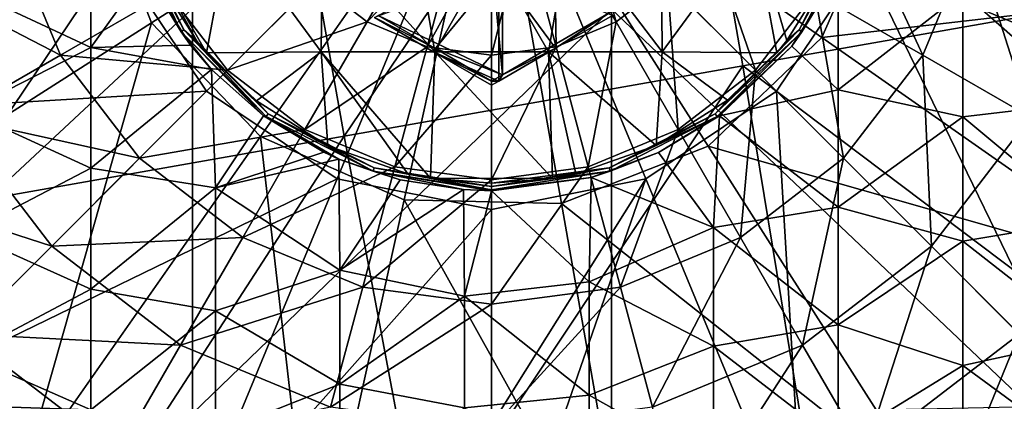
# Model space of a CAD drawing. Extents: x -65 to 803, y -691 to 80.
# Tile 21 of 256: x -10.01 to 10.88, y -262.62 to -254.53. Entities that reach past the tile are written whole.
import ezdxf

# ---------------------------------------------------------------- set-up
doc = ezdxf.new("R2010")
doc.units = 0
doc.header["$LTSCALE"] = 101.851852
for name, color, linetype in [('103', 7, 'CONTINUOUS'), ('104', 7, 'CONTINUOUS'), ('105', 7, 'CONTINUOUS'), ('106', 7, 'CONTINUOUS'), ('107', 7, 'CONTINUOUS'), ('110', 7, 'CONTINUOUS'), ('113', 7, 'CONTINUOUS'), ('114', 7, 'CONTINUOUS'), ('135', 7, 'CONTINUOUS'), ('297', 7, 'CONTINUOUS'), ('308', 7, 'CONTINUOUS'), ('309', 7, 'CONTINUOUS'), ('379', 7, 'CONTINUOUS'), ('390', 7, 'CONTINUOUS')]:
    doc.layers.add(name, color=color, linetype=linetype)

msp = doc.modelspace()

# ---------------------------------------------------------------- linework, layer by layer
at = {"layer": '103', "color": 7, "linetype": 'CONTINUOUS'}
for points in [[(0.154, -253.5, -46.7), (-2.488, -254.485, -46.7), (-1.244, -255.204, -46.7), (0.154, -253.5, -46.7)], [(0.154, -255.833, -46.7), (0.154, -253.5, -46.7), (-1.244, -255.204, -46.7), (0.154, -255.833, -46.7)], [(0.154, -255.833, -46.7), (1.359, -255.137, -46.7), (0.154, -253.5, -46.7), (0.154, -255.833, -46.7)], [(2.564, -254.442, -46.7), (0.154, -253.5, -46.7), (1.359, -255.137, -46.7), (2.564, -254.442, -46.7)], [(0, -255.922, -46.7), (0.154, -255.833, -46.7), (-1.244, -255.204, -46.7), (0, -255.922, -46.7)]]:
    msp.add_3dface(points, dxfattribs=at)
at = {"layer": '104', "color": 7, "linetype": 'CONTINUOUS'}
for points in [[(-8.503, -255.122, -46.7), (-8.503, -252.561, -46.7), (-11.146, -253.882, -46.7), (-8.503, -255.122, -46.7)], [(-8.503, -252.561, -46.7), (-8.503, -255.122, -46.7), (-7.358, -253.522, -46.7), (-8.503, -252.561, -46.7)], [(-7.358, -253.522, -46.7), (-8.503, -255.122, -46.7), (-6.39, -255.069, -46.7), (-7.358, -253.522, -46.7)], [(7.354, -256.017, -46.7), (7.356, -253.525, -46.7), (6.374, -255.09, -46.7), (7.354, -256.017, -46.7)], [(7.354, -256.017, -46.7), (9.997, -253.95, -46.7), (7.356, -253.525, -46.7), (7.354, -256.017, -46.7)], [(12.64, -253.768, -46.7), (9.997, -253.95, -46.7), (12.64, -256.277, -46.7), (12.64, -253.768, -46.7)], [(-11.146, -256.47, -46.7), (-8.503, -255.122, -46.7), (-11.146, -253.882, -46.7), (-11.146, -256.47, -46.7)], [(9.997, -256.588, -46.7), (9.997, -253.95, -46.7), (7.354, -256.017, -46.7), (9.997, -256.588, -46.7)], [(9.997, -253.95, -46.7), (9.997, -256.588, -46.7), (12.64, -256.277, -46.7), (9.997, -253.95, -46.7)], [(-8.503, -255.122, -46.7), (-5.945, -255.585, -46.7), (-6.39, -255.069, -46.7), (-8.503, -255.122, -46.7)], [(4.836, -256.569, -46.7), (7.354, -256.017, -46.7), (6.374, -255.09, -46.7), (4.836, -256.569, -46.7)], [(-8.503, -257.682, -46.7), (-8.503, -255.122, -46.7), (-11.146, -256.47, -46.7), (-8.503, -257.682, -46.7)], [(-8.503, -257.682, -46.7), (-5.945, -255.585, -46.7), (-8.503, -255.122, -46.7), (-8.503, -257.682, -46.7)], [(-5.86, -258.099, -46.7), (-5.945, -255.585, -46.7), (-8.503, -257.682, -46.7), (-5.86, -258.099, -46.7)], [(-5.945, -255.585, -46.7), (-5.86, -258.099, -46.7), (-4.837, -256.568, -46.7), (-5.945, -255.585, -46.7)], [(7.354, -258.509, -46.7), (7.354, -256.017, -46.7), (4.836, -256.569, -46.7), (7.354, -258.509, -46.7)], [(7.354, -258.509, -46.7), (9.997, -256.588, -46.7), (7.354, -256.017, -46.7), (7.354, -258.509, -46.7)], [(12.64, -256.277, -46.7), (9.997, -256.588, -46.7), (12.64, -258.786, -46.7), (12.64, -256.277, -46.7)], [(-11.146, -259.058, -46.7), (-8.503, -257.682, -46.7), (-11.146, -256.47, -46.7), (-11.146, -259.058, -46.7)], [(-4.837, -256.568, -46.7), (-5.86, -258.099, -46.7), (-3.559, -257.34, -46.7), (-4.837, -256.568, -46.7)], [(4.711, -258.935, -46.7), (4.836, -256.569, -46.7), (3.542, -257.348, -46.7), (4.711, -258.935, -46.7)], [(4.711, -258.935, -46.7), (7.354, -258.509, -46.7), (4.836, -256.569, -46.7), (4.711, -258.935, -46.7)], [(9.997, -259.226, -46.7), (9.997, -256.588, -46.7), (7.354, -258.509, -46.7), (9.997, -259.226, -46.7)], [(9.997, -256.588, -46.7), (9.997, -259.226, -46.7), (12.64, -258.786, -46.7), (9.997, -256.588, -46.7)], [(-5.86, -258.099, -46.7), (-3.239, -257.486, -46.7), (-3.559, -257.34, -46.7), (-5.86, -258.099, -46.7)], [(2.113, -257.878, -46.7), (4.711, -258.935, -46.7), (3.542, -257.348, -46.7), (2.113, -257.878, -46.7)], [(-3.217, -259.839, -46.7), (-3.239, -257.486, -46.7), (-5.86, -258.099, -46.7), (-3.217, -259.839, -46.7)], [(-3.239, -257.486, -46.7), (-3.217, -259.839, -46.7), (-1.941, -257.923, -46.7), (-3.239, -257.486, -46.7)], [(-8.503, -260.243, -46.7), (-8.503, -257.682, -46.7), (-11.146, -259.058, -46.7), (-8.503, -260.243, -46.7)], [(-8.503, -260.243, -46.7), (-5.86, -258.099, -46.7), (-8.503, -257.682, -46.7), (-8.503, -260.243, -46.7)], [(-3.217, -259.839, -46.7), (-0.598, -258.135, -46.7), (-1.941, -257.923, -46.7), (-3.217, -259.839, -46.7)], [(2.068, -260.088, -46.7), (2.113, -257.878, -46.7), (0, -258.157, -46.7), (2.068, -260.088, -46.7)], [(2.068, -260.088, -46.7), (4.711, -258.935, -46.7), (2.113, -257.878, -46.7), (2.068, -260.088, -46.7)], [(-5.86, -260.704, -46.7), (-5.86, -258.099, -46.7), (-8.503, -260.243, -46.7), (-5.86, -260.704, -46.7)], [(-5.86, -260.704, -46.7), (-3.217, -259.839, -46.7), (-5.86, -258.099, -46.7), (-5.86, -260.704, -46.7)], [(-0.575, -260.395, -46.7), (-0.598, -258.135, -46.7), (-3.217, -259.839, -46.7), (-0.575, -260.395, -46.7)], [(-0.598, -258.135, -46.7), (-0.575, -260.395, -46.7), (0, -258.157, -46.7), (-0.598, -258.135, -46.7)], [(-0.575, -260.395, -46.7), (2.068, -260.088, -46.7), (0, -258.157, -46.7), (-0.575, -260.395, -46.7)], [(7.354, -261.001, -46.7), (7.354, -258.509, -46.7), (4.711, -258.935, -46.7), (7.354, -261.001, -46.7)], [(7.354, -261.001, -46.7), (9.997, -259.226, -46.7), (7.354, -258.509, -46.7), (7.354, -261.001, -46.7)], [(12.64, -258.786, -46.7), (9.997, -259.226, -46.7), (12.64, -261.295, -46.7), (12.64, -258.786, -46.7)], [(-11.146, -261.646, -46.7), (-8.503, -260.243, -46.7), (-11.146, -259.058, -46.7), (-11.146, -261.646, -46.7)], [(4.711, -261.454, -46.7), (4.711, -258.935, -46.7), (2.068, -260.088, -46.7), (4.711, -261.454, -46.7)], [(4.711, -261.454, -46.7), (7.354, -261.001, -46.7), (4.711, -258.935, -46.7), (4.711, -261.454, -46.7)], [(9.997, -261.864, -46.7), (9.997, -259.226, -46.7), (7.354, -261.001, -46.7), (9.997, -261.864, -46.7)], [(9.997, -259.226, -46.7), (9.997, -261.864, -46.7), (12.64, -261.295, -46.7), (9.997, -259.226, -46.7)], [(-3.217, -262.259, -46.7), (-3.217, -259.839, -46.7), (-5.86, -260.704, -46.7), (-3.217, -262.259, -46.7)], [(-3.217, -262.259, -46.7), (-0.575, -260.395, -46.7), (-3.217, -259.839, -46.7), (-3.217, -262.259, -46.7)], [(2.068, -262.491, -46.7), (2.068, -260.088, -46.7), (-0.575, -260.395, -46.7), (2.068, -262.491, -46.7)], [(2.068, -262.491, -46.7), (4.711, -261.454, -46.7), (2.068, -260.088, -46.7), (2.068, -262.491, -46.7)], [(-8.503, -262.803, -46.7), (-8.503, -260.243, -46.7), (-11.146, -261.646, -46.7), (-8.503, -262.803, -46.7)], [(-8.503, -262.803, -46.7), (-5.86, -260.704, -46.7), (-8.503, -260.243, -46.7), (-8.503, -262.803, -46.7)], [(-0.575, -262.764, -46.7), (-0.575, -260.395, -46.7), (-3.217, -262.259, -46.7), (-0.575, -262.764, -46.7)], [(-0.575, -262.764, -46.7), (2.068, -262.491, -46.7), (-0.575, -260.395, -46.7), (-0.575, -262.764, -46.7)], [(-5.86, -263.308, -46.7), (-5.86, -260.704, -46.7), (-8.503, -262.803, -46.7), (-5.86, -263.308, -46.7)], [(-5.86, -263.308, -46.7), (-3.217, -262.259, -46.7), (-5.86, -260.704, -46.7), (-5.86, -263.308, -46.7)], [(7.354, -263.493, -46.7), (7.354, -261.001, -46.7), (4.711, -261.454, -46.7), (7.354, -263.493, -46.7)], [(7.354, -263.493, -46.7), (9.997, -261.864, -46.7), (7.354, -261.001, -46.7), (7.354, -263.493, -46.7)], [(12.64, -261.295, -46.7), (9.997, -261.864, -46.7), (12.64, -263.804, -46.7), (12.64, -261.295, -46.7)], [(4.711, -263.972, -46.7), (4.711, -261.454, -46.7), (2.068, -262.491, -46.7), (4.711, -263.972, -46.7)], [(4.711, -263.972, -46.7), (7.354, -263.493, -46.7), (4.711, -261.454, -46.7), (4.711, -263.972, -46.7)], [(-11.146, -264.234, -46.7), (-8.503, -262.803, -46.7), (-11.146, -261.646, -46.7), (-11.146, -264.234, -46.7)], [(9.997, -264.502, -46.7), (9.997, -261.864, -46.7), (7.354, -263.493, -46.7), (9.997, -264.502, -46.7)], [(9.997, -261.864, -46.7), (9.997, -264.502, -46.7), (12.64, -263.804, -46.7), (9.997, -261.864, -46.7)], [(-3.217, -264.679, -46.7), (-3.217, -262.259, -46.7), (-5.86, -263.308, -46.7), (-3.217, -264.679, -46.7)], [(-3.217, -264.679, -46.7), (-0.575, -262.764, -46.7), (-3.217, -262.259, -46.7), (-3.217, -264.679, -46.7)], [(2.068, -264.895, -46.7), (2.068, -262.491, -46.7), (-0.575, -262.764, -46.7), (2.068, -264.895, -46.7)], [(2.068, -264.895, -46.7), (4.711, -263.972, -46.7), (2.068, -262.491, -46.7), (2.068, -264.895, -46.7)]]:
    msp.add_3dface(points, dxfattribs=at)
at = {"layer": '105', "color": 7, "linetype": 'CONTINUOUS'}
for points in [[(-7.74, -252.515, -45.977), (-6.584, -254.784, -45.977), (-7.674, -252.493, -43.335), (-7.74, -252.515, -45.977)], [(-7.74, -252.515, -45.977), (-7.358, -253.522, -46.7), (-6.584, -254.784, -45.977), (-7.74, -252.515, -45.977)], [(-6.584, -254.784, -45.977), (-6.528, -254.743, -43.335), (-7.674, -252.493, -43.335), (-6.584, -254.784, -45.977)], [(-6.528, -254.743, -43.335), (-7.571, -252.583, -40.696), (-7.674, -252.493, -43.335), (-6.528, -254.743, -43.335)], [(-7.206, -253.473, -40.696), (-7.571, -252.583, -40.696), (-6.528, -254.743, -43.335), (-7.206, -253.473, -40.696)], [(-7.358, -253.522, -46.7), (-6.39, -255.069, -46.7), (-6.584, -254.784, -45.977), (-7.358, -253.522, -46.7)], [(-6.25, -254.993, -40.696), (-7.206, -253.473, -40.696), (-6.528, -254.743, -43.335), (-6.25, -254.993, -40.696)], [(-6.584, -254.784, -45.977), (-4.784, -256.584, -45.977), (-6.528, -254.743, -43.335), (-6.584, -254.784, -45.977)], [(-5.945, -255.585, -46.7), (-4.837, -256.568, -46.7), (-6.584, -254.784, -45.977), (-5.945, -255.585, -46.7)], [(-6.39, -255.069, -46.7), (-5.945, -255.585, -46.7), (-6.584, -254.784, -45.977), (-6.39, -255.069, -46.7)], [(-6.584, -254.784, -45.977), (-4.837, -256.568, -46.7), (-4.784, -256.584, -45.977), (-6.584, -254.784, -45.977)], [(-4.784, -256.584, -45.977), (-4.743, -256.528, -43.335), (-6.528, -254.743, -43.335), (-4.784, -256.584, -45.977)], [(-4.743, -256.528, -43.335), (-6.25, -254.993, -40.696), (-6.528, -254.743, -43.335), (-4.743, -256.528, -43.335)], [(-6.051, -255.233, -40.696), (-6.25, -254.993, -40.696), (-4.743, -256.528, -43.335), (-6.051, -255.233, -40.696)], [(-4.989, -256.254, -40.696), (-6.051, -255.233, -40.696), (-4.743, -256.528, -43.335), (-4.989, -256.254, -40.696)], [(-3.473, -257.206, -40.696), (-4.989, -256.254, -40.696), (-4.743, -256.528, -43.335), (-3.473, -257.206, -40.696)], [(-4.837, -256.568, -46.7), (-3.559, -257.34, -46.7), (-4.784, -256.584, -45.977), (-4.837, -256.568, -46.7)], [(-4.784, -256.584, -45.977), (-2.515, -257.74, -45.977), (-4.743, -256.528, -43.335), (-4.784, -256.584, -45.977)], [(-2.515, -257.74, -45.977), (-2.493, -257.674, -43.335), (-4.743, -256.528, -43.335), (-2.515, -257.74, -45.977)], [(-2.493, -257.674, -43.335), (-3.473, -257.206, -40.696), (-4.743, -256.528, -43.335), (-2.493, -257.674, -43.335)], [(-3.559, -257.34, -46.7), (-3.239, -257.486, -46.7), (-4.784, -256.584, -45.977), (-3.559, -257.34, -46.7)], [(-4.784, -256.584, -45.977), (-3.239, -257.486, -46.7), (-2.515, -257.74, -45.977), (-4.784, -256.584, -45.977)], [(-1.78, -257.799, -40.696), (-3.473, -257.206, -40.696), (-2.493, -257.674, -43.335), (-1.78, -257.799, -40.696)], [(-3.239, -257.486, -46.7), (-1.941, -257.923, -46.7), (-2.515, -257.74, -45.977), (-3.239, -257.486, -46.7)], [(-2.515, -257.74, -45.977), (0, -258.138, -45.977), (-2.493, -257.674, -43.335), (-2.515, -257.74, -45.977)], [(-0.598, -258.135, -46.7), (0, -258.157, -46.7), (-2.515, -257.74, -45.977), (-0.598, -258.135, -46.7)], [(-1.941, -257.923, -46.7), (-0.598, -258.135, -46.7), (-2.515, -257.74, -45.977), (-1.941, -257.923, -46.7)], [(-2.515, -257.74, -45.977), (0, -258.157, -46.7), (0, -258.138, -45.977), (-2.515, -257.74, -45.977)], [(0, -258.138, -45.977), (0, -258.069, -43.335), (-2.493, -257.674, -43.335), (0, -258.138, -45.977)], [(0, -258.069, -43.335), (-1.78, -257.799, -40.696), (-2.493, -257.674, -43.335), (0, -258.069, -43.335)], [(-1.298, -257.894, -40.696), (-1.78, -257.799, -40.696), (0, -258.069, -43.335), (-1.298, -257.894, -40.696)], [(0, -258, -40.696), (-1.298, -257.894, -40.696), (0, -258.069, -43.335), (0, -258, -40.696)]]:
    msp.add_3dface(points, dxfattribs=at)
at = {"layer": '106', "color": 7, "linetype": 'CONTINUOUS'}
for points in [[(7.74, -252.515, -45.977), (7.674, -252.493, -43.335), (6.528, -254.743, -43.335), (7.74, -252.515, -45.977)], [(7.674, -252.493, -43.335), (7.216, -253.454, -40.696), (6.528, -254.743, -43.335), (7.674, -252.493, -43.335)], [(6.584, -254.784, -45.977), (7.74, -252.515, -45.977), (6.528, -254.743, -43.335), (6.584, -254.784, -45.977)], [(6.584, -254.784, -45.977), (7.356, -253.525, -46.7), (7.74, -252.515, -45.977), (6.584, -254.784, -45.977)], [(7.216, -253.454, -40.696), (6.267, -254.972, -40.696), (6.528, -254.743, -43.335), (7.216, -253.454, -40.696)], [(6.374, -255.09, -46.7), (7.356, -253.525, -46.7), (6.584, -254.784, -45.977), (6.374, -255.09, -46.7)], [(6.584, -254.784, -45.977), (6.528, -254.743, -43.335), (4.743, -256.528, -43.335), (6.584, -254.784, -45.977)], [(6.528, -254.743, -43.335), (5.009, -256.238, -40.696), (4.743, -256.528, -43.335), (6.528, -254.743, -43.335)], [(4.784, -256.584, -45.977), (6.584, -254.784, -45.977), (4.743, -256.528, -43.335), (4.784, -256.584, -45.977)], [(4.784, -256.584, -45.977), (6.374, -255.09, -46.7), (6.584, -254.784, -45.977), (4.784, -256.584, -45.977)], [(6.051, -255.233, -40.696), (5.009, -256.238, -40.696), (6.528, -254.743, -43.335), (6.051, -255.233, -40.696)], [(6.267, -254.972, -40.696), (6.051, -255.233, -40.696), (6.528, -254.743, -43.335), (6.267, -254.972, -40.696)], [(4.836, -256.569, -46.7), (6.374, -255.09, -46.7), (4.784, -256.584, -45.977), (4.836, -256.569, -46.7)], [(5.009, -256.238, -40.696), (3.49, -257.198, -40.696), (4.743, -256.528, -43.335), (5.009, -256.238, -40.696)], [(4.784, -256.584, -45.977), (4.743, -256.528, -43.335), (2.493, -257.674, -43.335), (4.784, -256.584, -45.977)], [(4.743, -256.528, -43.335), (3.49, -257.198, -40.696), (2.493, -257.674, -43.335), (4.743, -256.528, -43.335)], [(3.542, -257.348, -46.7), (4.836, -256.569, -46.7), (4.784, -256.584, -45.977), (3.542, -257.348, -46.7)], [(2.515, -257.74, -45.977), (4.784, -256.584, -45.977), (2.493, -257.674, -43.335), (2.515, -257.74, -45.977)], [(2.515, -257.74, -45.977), (3.542, -257.348, -46.7), (4.784, -256.584, -45.977), (2.515, -257.74, -45.977)], [(3.49, -257.198, -40.696), (1.789, -257.797, -40.696), (2.493, -257.674, -43.335), (3.49, -257.198, -40.696)], [(2.113, -257.878, -46.7), (3.542, -257.348, -46.7), (2.515, -257.74, -45.977), (2.113, -257.878, -46.7)], [(0, -258, -40.696), (0, -258.069, -43.335), (2.493, -257.674, -43.335), (0, -258, -40.696)], [(1.292, -257.895, -40.696), (0, -258, -40.696), (2.493, -257.674, -43.335), (1.292, -257.895, -40.696)], [(0, -258.069, -43.335), (2.515, -257.74, -45.977), (2.493, -257.674, -43.335), (0, -258.069, -43.335)], [(0, -258.138, -45.977), (2.113, -257.878, -46.7), (2.515, -257.74, -45.977), (0, -258.138, -45.977)], [(0, -258.069, -43.335), (0, -258.138, -45.977), (2.515, -257.74, -45.977), (0, -258.069, -43.335)], [(1.789, -257.797, -40.696), (1.292, -257.895, -40.696), (2.493, -257.674, -43.335), (1.789, -257.797, -40.696)], [(0, -258.157, -46.7), (2.113, -257.878, -46.7), (0, -258.138, -45.977), (0, -258.157, -46.7)]]:
    msp.add_3dface(points, dxfattribs=at)
at = {"layer": '107', "color": 7, "linetype": 'CONTINUOUS'}
for points in [[(-7.571, -252.583, -40.696), (-6.051, -255.233, -40.696), (-5.555, -252.569, -40.696), (-7.571, -252.583, -40.696)], [(-7.571, -252.583, -40.696), (-7.206, -253.473, -40.696), (-6.25, -254.993, -40.696), (-7.571, -252.583, -40.696)], [(-7.571, -252.583, -40.696), (-6.25, -254.993, -40.696), (-6.051, -255.233, -40.696), (-7.571, -252.583, -40.696)], [(-6.051, -255.233, -40.696), (-3.619, -255.212, -40.696), (-5.555, -252.569, -40.696), (-6.051, -255.233, -40.696)], [(-5.555, -252.569, -40.696), (-3.619, -255.212, -40.696), (-3.587, -252.569, -40.696), (-5.555, -252.569, -40.696)], [(-3.619, -255.212, -40.696), (-1.207, -255.212, -40.696), (-3.587, -252.569, -40.696), (-3.619, -255.212, -40.696)], [(-3.587, -252.569, -40.696), (-1.207, -255.212, -40.696), (-1.643, -252.629, -40.696), (-3.587, -252.569, -40.696)], [(3.595, -252.569, -40.696), (1.654, -252.622, -40.696), (3.617, -255.212, -40.696), (3.595, -252.569, -40.696)], [(5.559, -252.569, -40.696), (3.595, -252.569, -40.696), (3.617, -255.212, -40.696), (5.559, -252.569, -40.696)], [(6.051, -255.233, -40.696), (5.559, -252.569, -40.696), (3.617, -255.212, -40.696), (6.051, -255.233, -40.696)], [(6.051, -255.233, -40.696), (6.267, -254.972, -40.696), (5.559, -252.569, -40.696), (6.051, -255.233, -40.696)], [(6.267, -254.972, -40.696), (7.216, -253.454, -40.696), (5.559, -252.569, -40.696), (6.267, -254.972, -40.696)], [(-1.643, -252.629, -40.696), (-1.207, -255.212, -40.696), (0, -253.1, -40.696), (-1.643, -252.629, -40.696)], [(1.205, -255.212, -40.696), (1.654, -252.622, -40.696), (0, -253.1, -40.696), (1.205, -255.212, -40.696)], [(3.617, -255.212, -40.696), (1.654, -252.622, -40.696), (1.205, -255.212, -40.696), (3.617, -255.212, -40.696)], [(-1.207, -255.212, -40.696), (1.205, -255.212, -40.696), (0, -253.1, -40.696), (-1.207, -255.212, -40.696)], [(-6.051, -255.233, -40.696), (-4.989, -256.254, -40.696), (-3.619, -255.212, -40.696), (-6.051, -255.233, -40.696)], [(-4.989, -256.254, -40.696), (-3.473, -257.206, -40.696), (-3.619, -255.212, -40.696), (-4.989, -256.254, -40.696)], [(-3.473, -257.206, -40.696), (-1.78, -257.799, -40.696), (-3.619, -255.212, -40.696), (-3.473, -257.206, -40.696)], [(-1.78, -257.799, -40.696), (-1.298, -257.894, -40.696), (-3.619, -255.212, -40.696), (-1.78, -257.799, -40.696)], [(-1.298, -257.894, -40.696), (-1.207, -255.212, -40.696), (-3.619, -255.212, -40.696), (-1.298, -257.894, -40.696)], [(-1.298, -257.894, -40.696), (1.292, -257.895, -40.696), (-1.207, -255.212, -40.696), (-1.298, -257.894, -40.696)], [(1.292, -257.895, -40.696), (1.205, -255.212, -40.696), (-1.207, -255.212, -40.696), (1.292, -257.895, -40.696)], [(1.292, -257.895, -40.696), (1.789, -257.797, -40.696), (1.205, -255.212, -40.696), (1.292, -257.895, -40.696)], [(1.789, -257.797, -40.696), (3.49, -257.198, -40.696), (1.205, -255.212, -40.696), (1.789, -257.797, -40.696)], [(3.49, -257.198, -40.696), (3.617, -255.212, -40.696), (1.205, -255.212, -40.696), (3.49, -257.198, -40.696)], [(3.49, -257.198, -40.696), (5.009, -256.238, -40.696), (3.617, -255.212, -40.696), (3.49, -257.198, -40.696)], [(5.009, -256.238, -40.696), (6.051, -255.233, -40.696), (3.617, -255.212, -40.696), (5.009, -256.238, -40.696)], [(-1.298, -257.894, -40.696), (0, -258, -40.696), (1.292, -257.895, -40.696), (-1.298, -257.894, -40.696)]]:
    msp.add_3dface(points, dxfattribs=at)
at = {"layer": '110', "color": 7, "linetype": 'CONTINUOUS'}
for points in [[(-2.41, -254.44, -43.696), (0, -253.179, -43.696), (0.233, -255.697, -43.696), (-2.41, -254.44, -43.696)], [(0, -253.179, -43.696), (0.24, -253.169, -43.696), (0.233, -255.697, -43.696), (0, -253.179, -43.696)], [(0.233, -255.697, -43.696), (0.24, -253.169, -43.696), (2.525, -254.373, -43.696), (0.233, -255.697, -43.696)], [(-1.205, -255.136, -43.696), (-2.41, -254.44, -43.696), (0.233, -255.697, -43.696), (-1.205, -255.136, -43.696)], [(0, -255.831, -43.696), (-1.205, -255.136, -43.696), (0.233, -255.697, -43.696), (0, -255.831, -43.696)]]:
    msp.add_3dface(points, dxfattribs=at)
at = {"layer": '113', "color": 7, "linetype": 'CONTINUOUS'}
for points in [[(-2.41, -254.44, -43.696), (-1.205, -255.136, -43.696), (-2.488, -254.485, -46.7), (-2.41, -254.44, -43.696)], [(-2.488, -254.485, -46.7), (-1.205, -255.136, -43.696), (-1.244, -255.204, -46.7), (-2.488, -254.485, -46.7)], [(-1.205, -255.136, -43.696), (0, -255.831, -43.696), (-1.244, -255.204, -46.7), (-1.205, -255.136, -43.696)], [(0, -255.831, -43.696), (0, -255.922, -46.7), (-1.244, -255.204, -46.7), (0, -255.831, -43.696)]]:
    msp.add_3dface(points, dxfattribs=at)
at = {"layer": '114', "color": 7, "linetype": 'CONTINUOUS'}
for points in [[(0.233, -255.697, -43.696), (2.525, -254.373, -43.696), (1.359, -255.137, -46.7), (0.233, -255.697, -43.696)], [(2.525, -254.373, -43.696), (2.564, -254.442, -46.7), (1.359, -255.137, -46.7), (2.525, -254.373, -43.696)], [(0.154, -255.833, -46.7), (0.233, -255.697, -43.696), (1.359, -255.137, -46.7), (0.154, -255.833, -46.7)], [(0, -255.831, -43.696), (0.233, -255.697, -43.696), (0.154, -255.833, -46.7), (0, -255.831, -43.696)], [(0, -255.831, -43.696), (0.154, -255.833, -46.7), (0, -255.922, -46.7), (0, -255.831, -43.696)]]:
    msp.add_3dface(points, dxfattribs=at)
at = {"layer": '135', "color": 7, "linetype": 'CONTINUOUS'}
for points in [[(1.867, -251.867, -60.306), (2.641, -254.575, -60.364), (1.32, -252.286, -60.306), (1.867, -251.867, -60.306)], [(3.735, -253.735, -60.364), (2.641, -254.575, -60.364), (1.867, -251.867, -60.306), (3.735, -253.735, -60.364)], [(7.653, -252.051, -60.46), (9.148, -255.281, -60.595), (6.862, -253.962, -60.46), (7.653, -252.051, -60.46)], [(10.203, -252.734, -60.595), (9.148, -255.281, -60.595), (7.653, -252.051, -60.46), (10.203, -252.734, -60.595)], [(-2.641, -254.575, -60.364), (-3.735, -253.735, -60.364), (-1.32, -252.286, -60.306), (-2.641, -254.575, -60.364)], [(-0.683, -252.55, -60.306), (-2.641, -254.575, -60.364), (-1.32, -252.286, -60.306), (-0.683, -252.55, -60.306)], [(1.32, -252.286, -60.306), (1.367, -255.102, -60.364), (0.683, -252.55, -60.306), (1.32, -252.286, -60.306)], [(2.641, -254.575, -60.364), (1.367, -255.102, -60.364), (1.32, -252.286, -60.306), (2.641, -254.575, -60.364)], [(-1.367, -255.102, -60.364), (-2.641, -254.575, -60.364), (-0.683, -252.55, -60.306), (-1.367, -255.102, -60.364)], [(0, -252.64, -60.306), (-1.367, -255.102, -60.364), (-0.683, -252.55, -60.306), (0, -252.64, -60.306)], [(1.367, -255.102, -60.364), (0, -255.282, -60.364), (0.683, -252.55, -60.306), (1.367, -255.102, -60.364)], [(0.683, -252.55, -60.306), (0, -255.282, -60.364), (0, -252.64, -60.306), (0.683, -252.55, -60.306)], [(-9.148, -255.281, -60.595), (-12.75, -253.416, -60.769), (-10.203, -252.734, -60.595), (-9.148, -255.281, -60.595)], [(-9.148, -255.281, -60.595), (-10.203, -252.734, -60.595), (-6.862, -253.962, -60.46), (-9.148, -255.281, -60.595)], [(0, -255.282, -60.364), (-1.367, -255.102, -60.364), (0, -252.64, -60.306), (0, -255.282, -60.364)], [(4.575, -252.641, -60.364), (5.603, -255.603, -60.46), (3.735, -253.735, -60.364), (4.575, -252.641, -60.364)], [(6.862, -253.962, -60.46), (5.603, -255.603, -60.46), (4.575, -252.641, -60.364), (6.862, -253.962, -60.46)], [(10.203, -252.734, -60.595), (11.432, -256.6, -60.769), (9.148, -255.281, -60.595), (10.203, -252.734, -60.595)], [(12.75, -253.416, -60.769), (11.432, -256.6, -60.769), (10.203, -252.734, -60.595), (12.75, -253.416, -60.769)], [(-11.432, -256.6, -60.769), (-12.75, -253.416, -60.769), (-9.148, -255.281, -60.595), (-11.432, -256.6, -60.769)], [(-5.603, -255.603, -60.46), (-6.862, -253.962, -60.46), (-3.735, -253.735, -60.364), (-5.603, -255.603, -60.46)], [(-2.641, -254.575, -60.364), (-5.603, -255.603, -60.46), (-3.735, -253.735, -60.364), (-2.641, -254.575, -60.364)], [(3.735, -253.735, -60.364), (3.962, -256.862, -60.46), (2.641, -254.575, -60.364), (3.735, -253.735, -60.364)], [(5.603, -255.603, -60.46), (3.962, -256.862, -60.46), (3.735, -253.735, -60.364), (5.603, -255.603, -60.46)], [(-5.603, -255.603, -60.46), (-9.148, -255.281, -60.595), (-6.862, -253.962, -60.46), (-5.603, -255.603, -60.46)], [(6.862, -253.962, -60.46), (7.469, -257.469, -60.595), (5.603, -255.603, -60.46), (6.862, -253.962, -60.46)], [(9.148, -255.281, -60.595), (7.469, -257.469, -60.595), (6.862, -253.962, -60.46), (9.148, -255.281, -60.595)], [(-3.962, -256.862, -60.46), (-5.603, -255.603, -60.46), (-2.641, -254.575, -60.364), (-3.962, -256.862, -60.46)], [(-1.367, -255.102, -60.364), (-3.962, -256.862, -60.46), (-2.641, -254.575, -60.364), (-1.367, -255.102, -60.364)], [(2.641, -254.575, -60.364), (2.051, -257.653, -60.46), (1.367, -255.102, -60.364), (2.641, -254.575, -60.364)], [(3.962, -256.862, -60.46), (2.051, -257.653, -60.46), (2.641, -254.575, -60.364), (3.962, -256.862, -60.46)], [(-2.051, -257.653, -60.46), (-3.962, -256.862, -60.46), (-1.367, -255.102, -60.364), (-2.051, -257.653, -60.46)], [(0, -255.282, -60.364), (-2.051, -257.653, -60.46), (-1.367, -255.102, -60.364), (0, -255.282, -60.364)], [(2.051, -257.653, -60.46), (0, -257.923, -60.46), (1.367, -255.102, -60.364), (2.051, -257.653, -60.46)], [(1.367, -255.102, -60.364), (0, -257.923, -60.46), (0, -255.282, -60.364), (1.367, -255.102, -60.364)], [(-7.469, -257.469, -60.595), (-11.432, -256.6, -60.769), (-9.148, -255.281, -60.595), (-7.469, -257.469, -60.595)], [(-7.469, -257.469, -60.595), (-9.148, -255.281, -60.595), (-5.603, -255.603, -60.46), (-7.469, -257.469, -60.595)], [(0, -257.923, -60.46), (-2.051, -257.653, -60.46), (0, -255.282, -60.364), (0, -257.923, -60.46)], [(9.148, -255.281, -60.595), (9.334, -259.334, -60.769), (7.469, -257.469, -60.595), (9.148, -255.281, -60.595)], [(11.432, -256.6, -60.769), (9.334, -259.334, -60.769), (9.148, -255.281, -60.595), (11.432, -256.6, -60.769)], [(-3.962, -256.862, -60.46), (-7.469, -257.469, -60.595), (-5.603, -255.603, -60.46), (-3.962, -256.862, -60.46)], [(5.603, -255.603, -60.46), (5.281, -259.148, -60.595), (3.962, -256.862, -60.46), (5.603, -255.603, -60.46)], [(7.469, -257.469, -60.595), (5.281, -259.148, -60.595), (5.603, -255.603, -60.46), (7.469, -257.469, -60.595)], [(-9.334, -259.334, -60.769), (-13.713, -257.917, -60.981), (-11.432, -256.6, -60.769), (-9.334, -259.334, -60.769)], [(-9.334, -259.334, -60.769), (-11.432, -256.6, -60.769), (-7.469, -257.469, -60.595), (-9.334, -259.334, -60.769)], [(11.432, -256.6, -60.769), (11.197, -261.197, -60.981), (9.334, -259.334, -60.769), (11.432, -256.6, -60.769)], [(-5.281, -259.148, -60.595), (-7.469, -257.469, -60.595), (-3.962, -256.862, -60.46), (-5.281, -259.148, -60.595)], [(-2.051, -257.653, -60.46), (-5.281, -259.148, -60.595), (-3.962, -256.862, -60.46), (-2.051, -257.653, -60.46)], [(3.962, -256.862, -60.46), (2.734, -260.203, -60.595), (2.051, -257.653, -60.46), (3.962, -256.862, -60.46)], [(5.281, -259.148, -60.595), (2.734, -260.203, -60.595), (3.962, -256.862, -60.46), (5.281, -259.148, -60.595)], [(-5.281, -259.148, -60.595), (-9.334, -259.334, -60.769), (-7.469, -257.469, -60.595), (-5.281, -259.148, -60.595)], [(7.469, -257.469, -60.595), (6.6, -261.432, -60.769), (5.281, -259.148, -60.595), (7.469, -257.469, -60.595)], [(9.334, -259.334, -60.769), (6.6, -261.432, -60.769), (7.469, -257.469, -60.595), (9.334, -259.334, -60.769)], [(-2.734, -260.203, -60.595), (-5.281, -259.148, -60.595), (-2.051, -257.653, -60.46), (-2.734, -260.203, -60.595)], [(0, -257.923, -60.46), (-2.734, -260.203, -60.595), (-2.051, -257.653, -60.46), (0, -257.923, -60.46)], [(2.734, -260.203, -60.595), (0, -260.563, -60.595), (2.051, -257.653, -60.46), (2.734, -260.203, -60.595)], [(2.051, -257.653, -60.46), (0, -260.563, -60.595), (0, -257.923, -60.46), (2.051, -257.653, -60.46)], [(-11.197, -261.197, -60.981), (-13.713, -257.917, -60.981), (-9.334, -259.334, -60.769), (-11.197, -261.197, -60.981)], [(0, -260.563, -60.595), (-2.734, -260.203, -60.595), (0, -257.923, -60.46), (0, -260.563, -60.595)], [(-6.6, -261.432, -60.769), (-9.334, -259.334, -60.769), (-5.281, -259.148, -60.595), (-6.6, -261.432, -60.769)], [(-2.734, -260.203, -60.595), (-6.6, -261.432, -60.769), (-5.281, -259.148, -60.595), (-2.734, -260.203, -60.595)], [(5.281, -259.148, -60.595), (3.416, -262.75, -60.769), (2.734, -260.203, -60.595), (5.281, -259.148, -60.595)], [(6.6, -261.432, -60.769), (3.416, -262.75, -60.769), (5.281, -259.148, -60.595), (6.6, -261.432, -60.769)], [(-6.6, -261.432, -60.769), (-11.197, -261.197, -60.981), (-9.334, -259.334, -60.769), (-6.6, -261.432, -60.769)], [(9.334, -259.334, -60.769), (7.917, -263.713, -60.981), (6.6, -261.432, -60.769), (9.334, -259.334, -60.769)], [(11.197, -261.197, -60.981), (7.917, -263.713, -60.981), (9.334, -259.334, -60.769), (11.197, -261.197, -60.981)], [(-3.416, -262.75, -60.769), (-6.6, -261.432, -60.769), (-2.734, -260.203, -60.595), (-3.416, -262.75, -60.769)], [(0, -260.563, -60.595), (-3.416, -262.75, -60.769), (-2.734, -260.203, -60.595), (0, -260.563, -60.595)], [(3.416, -262.75, -60.769), (0, -263.2, -60.769), (2.734, -260.203, -60.595), (3.416, -262.75, -60.769)], [(2.734, -260.203, -60.595), (0, -263.2, -60.769), (0, -260.563, -60.595), (2.734, -260.203, -60.595)], [(0, -263.2, -60.769), (-3.416, -262.75, -60.769), (0, -260.563, -60.595), (0, -263.2, -60.769)], [(-7.917, -263.713, -60.981), (-13.057, -263.057, -61.231), (-11.197, -261.197, -60.981), (-7.917, -263.713, -60.981)], [(-7.917, -263.713, -60.981), (-11.197, -261.197, -60.981), (-6.6, -261.432, -60.769), (-7.917, -263.713, -60.981)], [(11.197, -261.197, -60.981), (9.233, -265.991, -61.231), (7.917, -263.713, -60.981), (11.197, -261.197, -60.981)], [(13.057, -263.057, -61.231), (9.233, -265.991, -61.231), (11.197, -261.197, -60.981), (13.057, -263.057, -61.231)], [(-3.416, -262.75, -60.769), (-7.917, -263.713, -60.981), (-6.6, -261.432, -60.769), (-3.416, -262.75, -60.769)], [(6.6, -261.432, -60.769), (4.098, -265.295, -60.981), (3.416, -262.75, -60.769), (6.6, -261.432, -60.769)], [(7.917, -263.713, -60.981), (4.098, -265.295, -60.981), (6.6, -261.432, -60.769), (7.917, -263.713, -60.981)]]:
    msp.add_3dface(points, dxfattribs=at)
at = {"layer": '297', "color": 7, "linetype": 'CONTINUOUS'}
for points in [[(-15.237, -262.573, 52.2), (-6.348, -254.295, 52.2), (-15.237, -254.191, 52.2), (-15.237, -262.573, 52.2)], [(11.43, -254.244, 52.2), (2.541, -254.308, 52.2), (11.43, -262.732, 52.2), (11.43, -254.244, 52.2)], [(-6.348, -262.885, 52.2), (-6.348, -254.295, 52.2), (-15.237, -262.573, 52.2), (-6.348, -262.885, 52.2)], [(-6.348, -254.295, 52.2), (-6.348, -262.885, 52.2), (2.541, -254.308, 52.2), (-6.348, -254.295, 52.2)], [(2.541, -254.308, 52.2), (-6.348, -262.885, 52.2), (2.541, -262.924, 52.2), (2.541, -254.308, 52.2)], [(2.541, -254.308, 52.2), (2.541, -262.924, 52.2), (11.43, -262.732, 52.2), (2.541, -254.308, 52.2)], [(-15.237, -270.955, 52.2), (-6.348, -262.885, 52.2), (-15.237, -262.573, 52.2), (-15.237, -270.955, 52.2)]]:
    msp.add_3dface(points, dxfattribs=at)
at = {"layer": '308', "color": 7, "linetype": 'CONTINUOUS'}
for points in [[(-16.036, -256.643, -46.728), (-17.358, -250, -46.728), (-7.904, -253.274, -47.941), (-16.036, -256.643, -46.728)], [(-7.904, -253.274, -47.941), (0, -250, -48.327), (-6.049, -256.049, -47.941), (-7.904, -253.274, -47.941)], [(-6.049, -256.049, -47.941), (0, -250, -48.327), (-3.274, -257.904, -47.941), (-6.049, -256.049, -47.941)], [(-3.274, -257.904, -47.941), (0, -250, -48.327), (0, -258.555, -47.941), (-3.274, -257.904, -47.941)], [(-16.036, -256.643, -46.728), (-7.904, -253.274, -47.941), (-6.049, -256.049, -47.941), (-16.036, -256.643, -46.728)], [(-12.274, -262.274, -46.728), (-16.036, -256.643, -46.728), (-6.049, -256.049, -47.941), (-12.274, -262.274, -46.728)], [(-12.274, -262.274, -46.728), (-6.049, -256.049, -47.941), (-3.274, -257.904, -47.941), (-12.274, -262.274, -46.728)], [(-6.643, -266.036, -46.728), (-12.274, -262.274, -46.728), (-3.274, -257.904, -47.941), (-6.643, -266.036, -46.728)], [(-6.643, -266.036, -46.728), (-3.274, -257.904, -47.941), (0, -258.555, -47.941), (-6.643, -266.036, -46.728)], [(-6.643, -266.036, -46.728), (0, -258.555, -47.941), (0, -263.126, -47.416), (-6.643, -266.036, -46.728)], [(-6.643, -266.036, -46.728), (-17.233, -269.468, -44.7), (-12.274, -262.274, -46.728), (-6.643, -266.036, -46.728)]]:
    msp.add_3dface(points, dxfattribs=at)
at = {"layer": '309', "color": 7, "linetype": 'CONTINUOUS'}
for points in [[(0, -258.555, -47.941), (0, -250, -48.327), (3.274, -257.904, -47.941), (0, -258.555, -47.941)], [(3.274, -257.904, -47.941), (0, -250, -48.327), (6.049, -256.049, -47.941), (3.274, -257.904, -47.941)], [(6.049, -256.049, -47.941), (0, -250, -48.327), (7.904, -253.274, -47.941), (6.049, -256.049, -47.941)], [(16.036, -256.643, -46.728), (7.904, -253.274, -47.941), (8.555, -250, -47.941), (16.036, -256.643, -46.728)], [(17.358, -250, -46.728), (16.036, -256.643, -46.728), (8.555, -250, -47.941), (17.358, -250, -46.728)], [(12.274, -262.274, -46.728), (6.049, -256.049, -47.941), (7.904, -253.274, -47.941), (12.274, -262.274, -46.728)], [(16.036, -256.643, -46.728), (12.274, -262.274, -46.728), (7.904, -253.274, -47.941), (16.036, -256.643, -46.728)], [(6.643, -266.036, -46.728), (3.274, -257.904, -47.941), (6.049, -256.049, -47.941), (6.643, -266.036, -46.728)], [(12.274, -262.274, -46.728), (6.643, -266.036, -46.728), (6.049, -256.049, -47.941), (12.274, -262.274, -46.728)], [(0, -267.358, -46.728), (0, -263.126, -47.416), (3.274, -257.904, -47.941), (0, -267.358, -46.728)], [(6.643, -266.036, -46.728), (0, -267.358, -46.728), (3.274, -257.904, -47.941), (6.643, -266.036, -46.728)], [(0, -263.126, -47.416), (0, -258.555, -47.941), (3.274, -257.904, -47.941), (0, -263.126, -47.416)], [(12.274, -262.274, -46.728), (11.288, -273.422, -44.7), (6.643, -266.036, -46.728), (12.274, -262.274, -46.728)]]:
    msp.add_3dface(points, dxfattribs=at)
at = {"layer": '379', "color": 7, "linetype": 'CONTINUOUS'}
for points in [[(3.802, -246.749, 53.2), (-3.128, -256.997, 53.2), (-4.684, -248.246, 53.2), (3.802, -246.749, 53.2)], [(5.332, -255.506, 53.2), (-3.128, -256.997, 53.2), (3.802, -246.749, 53.2), (5.332, -255.506, 53.2)], [(13.791, -254.014, 53.2), (5.332, -255.506, 53.2), (3.802, -246.749, 53.2), (13.791, -254.014, 53.2)], [(-4.684, -248.246, 53.2), (-11.587, -258.489, 53.2), (-13.169, -249.742, 53.2), (-4.684, -248.246, 53.2)], [(-3.128, -256.997, 53.2), (-11.587, -258.489, 53.2), (-4.684, -248.246, 53.2), (-3.128, -256.997, 53.2)], [(5.332, -255.506, 53.2), (13.791, -254.014, 53.2), (15.028, -262.822, 53.2), (5.332, -255.506, 53.2)], [(-3.128, -256.997, 53.2), (5.332, -255.506, 53.2), (-1.481, -265.733, 53.2), (-3.128, -256.997, 53.2)], [(-1.481, -265.733, 53.2), (5.332, -255.506, 53.2), (6.774, -264.278, 53.2), (-1.481, -265.733, 53.2)], [(6.774, -264.278, 53.2), (5.332, -255.506, 53.2), (15.028, -262.822, 53.2), (6.774, -264.278, 53.2)], [(-11.587, -258.489, 53.2), (-3.128, -256.997, 53.2), (-9.736, -267.189, 53.2), (-11.587, -258.489, 53.2)], [(-9.736, -267.189, 53.2), (-3.128, -256.997, 53.2), (-1.481, -265.733, 53.2), (-9.736, -267.189, 53.2)], [(-17.991, -268.645, 53.2), (-11.587, -258.489, 53.2), (-9.736, -267.189, 53.2), (-17.991, -268.645, 53.2)]]:
    msp.add_3dface(points, dxfattribs=at)
at = {"layer": '390', "color": 7, "linetype": 'CONTINUOUS'}
for points in [[(-7.215, -254.597, 153.341), (0, -250, 153.727), (-8.425, -251.486, 153.341), (-7.215, -254.597, 153.341)], [(-4.907, -257.008, 153.341), (0, -250, 153.727), (-7.215, -254.597, 153.341), (-4.907, -257.008, 153.341)], [(-1.852, -258.352, 153.341), (0, -250, 153.727), (-4.907, -257.008, 153.341), (-1.852, -258.352, 153.341)], [(1.486, -258.425, 153.341), (0, -250, 153.727), (-1.852, -258.352, 153.341), (1.486, -258.425, 153.341)], [(8.352, -251.852, 153.341), (0, -250, 153.727), (7.008, -254.907, 153.341), (8.352, -251.852, 153.341)], [(7.008, -254.907, 153.341), (0, -250, 153.727), (4.597, -257.215, 153.341), (7.008, -254.907, 153.341)], [(4.597, -257.215, 153.341), (0, -250, 153.727), (1.486, -258.425, 153.341), (4.597, -257.215, 153.341)], [(-14.639, -259.326, 152.128), (-7.215, -254.597, 153.341), (-8.425, -251.486, 153.341), (-14.639, -259.326, 152.128)], [(-14.639, -259.326, 152.128), (-8.425, -251.486, 153.341), (-12.926, -252.279, 152.816), (-14.639, -259.326, 152.128)], [(16.946, -253.757, 152.128), (8.352, -251.852, 153.341), (7.008, -254.907, 153.341), (16.946, -253.757, 152.128)], [(14.219, -259.956, 152.128), (16.946, -253.757, 152.128), (7.008, -254.907, 153.341), (14.219, -259.956, 152.128)], [(-14.639, -259.326, 152.128), (-9.956, -264.219, 152.128), (-7.215, -254.597, 153.341), (-14.639, -259.326, 152.128)], [(-9.956, -264.219, 152.128), (-4.907, -257.008, 153.341), (-7.215, -254.597, 153.341), (-9.956, -264.219, 152.128)], [(14.219, -259.956, 152.128), (7.008, -254.907, 153.341), (4.597, -257.215, 153.341), (14.219, -259.956, 152.128)], [(-9.956, -264.219, 152.128), (-3.757, -266.946, 152.128), (-4.907, -257.008, 153.341), (-9.956, -264.219, 152.128)], [(-3.757, -266.946, 152.128), (-1.852, -258.352, 153.341), (-4.907, -257.008, 153.341), (-3.757, -266.946, 152.128)], [(9.326, -264.639, 152.128), (4.597, -257.215, 153.341), (1.486, -258.425, 153.341), (9.326, -264.639, 152.128)], [(9.326, -264.639, 152.128), (14.219, -259.956, 152.128), (4.597, -257.215, 153.341), (9.326, -264.639, 152.128)], [(-3.757, -266.946, 152.128), (3.014, -267.094, 152.128), (-1.852, -258.352, 153.341), (-3.757, -266.946, 152.128)], [(3.014, -267.094, 152.128), (1.486, -258.425, 153.341), (-1.852, -258.352, 153.341), (3.014, -267.094, 152.128)], [(3.014, -267.094, 152.128), (9.326, -264.639, 152.128), (1.486, -258.425, 153.341), (3.014, -267.094, 152.128)], [(-14.639, -259.326, 152.128), (-16.18, -270.352, 150.1), (-9.956, -264.219, 152.128), (-14.639, -259.326, 152.128)], [(9.326, -264.639, 152.128), (19.485, -267.214, 150.1), (14.219, -259.956, 152.128), (9.326, -264.639, 152.128)]]:
    msp.add_3dface(points, dxfattribs=at)

doc.saveas('drawing.dxf')
